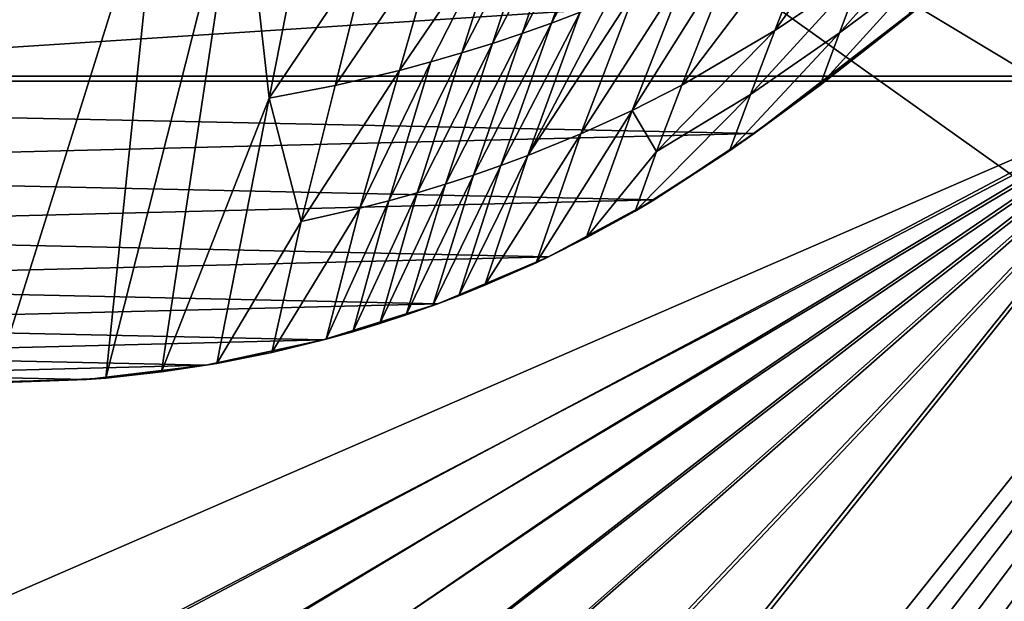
# Model space of a CAD drawing. Header units: metres. Extents: x -1004 to 0, y -808 to 0.
# Tile 89 of 124: x -403 to -219, y -293 to -184. Entities that reach past the tile are written whole.
import ezdxf

# ---------------------------------------------------------------- set-up
doc = ezdxf.new("R2010")
doc.units = ezdxf.units.M

msp = doc.modelspace()

# ---------------------------------------------------------------- linework, layer by layer
at = {"layer": 'top'}
for points in [[(-361.534515, -151.034119, 269.596375), (-346.455231, -148.818436, 273.79599), (-356.24649, -198.476288, 451.07196)], [(-346.455231, -148.818436, 273.79599), (-337.517853, -170.628036, 366.363953), (-356.24649, -198.476288, 451.07196)], [(-376.390991, -249.726334, 628.364929), (-386.80661, -250.868378, 628.364929), (-361.534515, -151.034119, 269.596375)], [(-361.534515, -151.034119, 269.596375), (-386.80661, -250.868378, 628.364929), (-376.64209, -152.629639, 266.606384)], [(-356.24649, -198.476288, 451.07196), (-376.390991, -249.726334, 628.364929), (-361.534515, -151.034119, 269.596375)], [(-245.134796, -174.868958, 569.832458), (-261.519012, -185.796509, 563.123108), (-235.636978, -149.734512, 511.679871)], [(-261.519012, -185.796509, 563.123108), (-251.187073, -159.420471, 498.1828), (-235.636978, -149.734512, 511.679871)], [(-376.64209, -152.629639, 266.606384), (-407.738159, -251.781006, 628.364929), (-407.743011, -153.945282, 264.157867)], [(-386.80661, -250.868378, 628.364929), (-407.738159, -251.781006, 628.364929), (-376.64209, -152.629639, 266.606384)], [(-297.964905, -182.358246, 469.277496), (-303.340729, -184.381866, 466.928101), (-288.171051, -155.559418, 389.738251)], [(-303.340729, -184.381866, 466.928101), (-293.847321, -157.717575, 386.20813), (-288.171051, -155.559418, 389.738251)], [(-299.675751, -159.816452, 382.842499), (-293.847321, -157.717575, 386.20813), (-308.828735, -186.329651, 464.687714)], [(-293.847321, -157.717575, 386.20813), (-303.340729, -184.381866, 466.928101), (-308.828735, -186.329651, 464.687714)], [(-308.828735, -186.329651, 464.687714), (-314.425079, -188.19519, 462.559357), (-299.675751, -159.816452, 382.842499)], [(-314.425079, -188.19519, 462.559357), (-305.651062, -161.845917, 379.645752), (-299.675751, -159.816452, 382.842499)], [(-261.519012, -185.796509, 563.123108), (-278.96228, -196.034698, 556.869385), (-251.187073, -159.420471, 498.1828)], [(-278.96228, -196.034698, 556.869385), (-268.271698, -168.992706, 485.511444), (-251.187073, -159.420471, 498.1828)], [(-311.7677, -163.796173, 376.622467), (-305.651062, -161.845917, 379.645752), (-320.125671, -189.972321, 460.546112)], [(-305.651062, -161.845917, 379.645752), (-314.425079, -188.19519, 462.559357), (-320.125671, -189.972321, 460.546112)], [(-324.400024, -167.423355, 371.116028), (-311.7677, -163.796173, 376.622467), (-331.821442, -193.238998, 456.878143)], [(-331.821442, -193.238998, 456.878143), (-311.7677, -163.796173, 376.622467), (-325.926025, -191.65538, 458.651245)], [(-311.7677, -163.796173, 376.622467), (-320.125671, -189.972321, 460.546112), (-325.926025, -191.65538, 458.651245)], [(-233.187958, -174.116196, 602.526611), (-249.386047, -186.188202, 599.027466), (-229.320923, -163.596527, 576.779968)], [(-229.320923, -163.596527, 576.779968), (-249.386047, -186.188202, 599.027466), (-245.134796, -174.868958, 569.832458)], [(-337.517853, -170.628036, 366.363953), (-324.400024, -167.423355, 371.116028), (-343.876801, -196.086746, 453.71109)], [(-343.876801, -196.086746, 453.71109), (-324.400024, -167.423355, 371.116028), (-331.821442, -193.238998, 456.878143)], [(-278.96228, -196.034698, 556.869385), (-288.229553, -200.730835, 553.996582), (-268.271698, -168.992706, 485.511444)], [(-288.229553, -200.730835, 553.996582), (-277.65741, -173.636124, 479.710083), (-268.271698, -168.992706, 485.511444)], [(-356.24649, -198.476288, 451.07196), (-337.517853, -170.628036, 366.363953), (-343.876801, -196.086746, 453.71109)], [(-558.485962, -198.901932, 661.194153), (-229.7612, -177.557999, 661.75354), (-594.247375, -171.585114, 661.909546)], [(-288.229553, -200.730835, 553.996582), (-297.834869, -205.112473, 551.308533), (-277.65741, -173.636124, 479.710083)], [(-297.834869, -205.112473, 551.308533), (-287.564789, -178.109467, 474.292084), (-277.65741, -173.636124, 479.710083)], [(-249.386047, -186.188202, 599.027466), (-266.10614, -197.781754, 595.6875), (-245.134796, -174.868958, 569.832458)], [(-245.134796, -174.868958, 569.832458), (-266.10614, -197.781754, 595.6875), (-261.519012, -185.796509, 563.123108)], [(-236.521408, -183.112808, 628.364929), (-253.040115, -196.009888, 628.364929), (-233.187958, -174.116196, 602.526611)], [(-233.187958, -174.116196, 602.526611), (-253.040115, -196.009888, 628.364929), (-249.386047, -186.188202, 599.027466)], [(-265.374725, -205.054779, 661.033325), (-229.7612, -177.557999, 661.75354), (-558.485962, -198.901932, 661.194153)], [(-297.834869, -205.112473, 551.308533), (-307.758789, -209.157074, 548.816711), (-287.564789, -178.109467, 474.292084)], [(-307.758789, -209.157074, 548.816711), (-292.705048, -180.265274, 471.733063), (-287.564789, -178.109467, 474.292084)], [(-265.374725, -205.054779, 661.033325), (-236.521408, -183.112808, 628.364929), (-229.7612, -177.557999, 661.75354)], [(-297.964905, -182.358246, 469.277496), (-292.705048, -180.265274, 471.733063), (-307.758789, -209.157074, 548.816711)], [(-307.758789, -209.157074, 548.816711), (-312.834106, -211.046158, 547.64801), (-297.964905, -182.358246, 469.277496)], [(-312.834106, -211.046158, 547.64801), (-303.340729, -184.381866, 466.928101), (-297.964905, -182.358246, 469.277496)], [(-308.828735, -186.329651, 464.687714), (-303.340729, -184.381866, 466.928101), (-317.98175, -212.84285, 546.532959)], [(-303.340729, -184.381866, 466.928101), (-312.834106, -211.046158, 547.64801), (-317.98175, -212.84285, 546.532959)], [(-265.374725, -205.054779, 661.033325), (-253.040115, -196.009888, 628.364929), (-236.521408, -183.112808, 628.364929)], [(-266.10614, -197.781754, 595.6875), (-283.686127, -208.465439, 592.59137), (-261.519012, -185.796509, 563.123108)], [(-261.519012, -185.796509, 563.123108), (-283.686127, -208.465439, 592.59137), (-278.96228, -196.034698, 556.869385)], [(-253.040115, -196.009888, 628.364929), (-269.998688, -208.323685, 628.364929), (-249.386047, -186.188202, 599.027466)], [(-249.386047, -186.188202, 599.027466), (-269.998688, -208.323685, 628.364929), (-266.10614, -197.781754, 595.6875)], [(-317.98175, -212.84285, 546.532959), (-323.199097, -214.544464, 545.472961), (-308.828735, -186.329651, 464.687714)], [(-323.199097, -214.544464, 545.472961), (-314.425079, -188.19519, 462.559357), (-308.828735, -186.329651, 464.687714)], [(-320.125671, -189.972321, 460.546112), (-314.425079, -188.19519, 462.559357), (-328.483612, -216.148453, 544.469727)], [(-314.425079, -188.19519, 462.559357), (-323.199097, -214.544464, 545.472961), (-328.483612, -216.148453, 544.469727)], [(-333.832489, -217.652527, 543.524902), (-339.242859, -219.054657, 542.640259), (-325.926025, -191.65538, 458.651245)], [(-339.242859, -219.054657, 542.640259), (-331.821442, -193.238998, 456.878143), (-325.926025, -191.65538, 458.651245)], [(-325.926025, -191.65538, 458.651245), (-320.125671, -189.972321, 460.546112), (-333.832489, -217.652527, 543.524902)], [(-320.125671, -189.972321, 460.546112), (-328.483612, -216.148453, 544.469727), (-333.832489, -217.652527, 543.524902)], [(-343.876801, -196.086746, 453.71109), (-331.821442, -193.238998, 456.878143), (-350.235718, -221.545441, 541.058167)], [(-331.821442, -193.238998, 456.878143), (-339.242859, -219.054657, 542.640259), (-350.235718, -221.545441, 541.058167)], [(-343.876801, -196.086746, 453.71109), (-350.235718, -221.545441, 541.058167), (-356.24649, -198.476288, 451.07196)], [(-283.686127, -208.465439, 592.59137), (-288.229553, -200.730835, 553.996582), (-278.96228, -196.034698, 556.869385)], [(-269.998688, -208.323685, 628.364929), (-253.040115, -196.009888, 628.364929), (-265.374725, -205.054779, 661.033325)], [(-540.131531, -211.915665, 660.853333), (-265.374725, -205.054779, 661.033325), (-558.485962, -198.901932, 661.194153)], [(-366.035156, -248.130508, 628.364929), (-376.390991, -249.726334, 628.364929), (-356.24649, -198.476288, 451.07196)], [(-350.235718, -221.545441, 541.058167), (-366.035156, -248.130508, 628.364929), (-356.24649, -198.476288, 451.07196)], [(-269.998688, -208.323685, 628.364929), (-287.664154, -219.587906, 628.364929), (-266.10614, -197.781754, 595.6875)], [(-266.10614, -197.781754, 595.6875), (-287.664154, -219.587906, 628.364929), (-283.686127, -208.465439, 592.59137)], [(-296.848663, -224.631653, 628.364929), (-306.244751, -229.269318, 628.364929), (-288.229553, -200.730835, 553.996582)], [(-288.229553, -200.730835, 553.996582), (-306.244751, -229.269318, 628.364929), (-297.834869, -205.112473, 551.308533)], [(-283.686127, -208.465439, 592.59137), (-296.848663, -224.631653, 628.364929), (-288.229553, -200.730835, 553.996582)], [(-284.117157, -217.49707, 660.707458), (-265.374725, -205.054779, 661.033325), (-540.131531, -211.915665, 660.853333)], [(-306.244751, -229.269318, 628.364929), (-315.83429, -233.492493, 628.364929), (-297.834869, -205.112473, 551.308533)], [(-297.834869, -205.112473, 551.308533), (-315.83429, -233.492493, 628.364929), (-307.758789, -209.157074, 548.816711)], [(-284.117157, -217.49707, 660.707458), (-269.998688, -208.323685, 628.364929), (-265.374725, -205.054779, 661.033325)], [(-287.664154, -219.587906, 628.364929), (-269.998688, -208.323685, 628.364929), (-284.117157, -217.49707, 660.707458)], [(-315.83429, -233.492493, 628.364929), (-320.695892, -235.446106, 628.364929), (-307.758789, -209.157074, 548.816711)], [(-307.758789, -209.157074, 548.816711), (-320.695892, -235.446106, 628.364929), (-312.834106, -211.046158, 547.64801)], [(-287.664154, -219.587906, 628.364929), (-296.848663, -224.631653, 628.364929), (-283.686127, -208.465439, 592.59137)], [(-520.812561, -223.441391, 660.551514), (-284.117157, -217.49707, 660.707458), (-540.131531, -211.915665, 660.853333)], [(-320.695892, -235.446106, 628.364929), (-325.59903, -237.293045, 628.364929), (-312.834106, -211.046158, 547.64801)], [(-312.834106, -211.046158, 547.64801), (-325.59903, -237.293045, 628.364929), (-317.98175, -212.84285, 546.532959)], [(-325.59903, -237.293045, 628.364929), (-330.541382, -239.032288, 628.364929), (-317.98175, -212.84285, 546.532959)], [(-317.98175, -212.84285, 546.532959), (-330.541382, -239.032288, 628.364929), (-323.199097, -214.544464, 545.472961)], [(-330.541382, -239.032288, 628.364929), (-335.52066, -240.662857, 628.364929), (-323.199097, -214.544464, 545.472961)], [(-323.199097, -214.544464, 545.472961), (-335.52066, -240.662857, 628.364929), (-328.483612, -216.148453, 544.469727)], [(-303.921326, -228.169846, 660.427917), (-284.117157, -217.49707, 660.707458), (-520.812561, -223.441391, 660.551514)], [(-335.52066, -240.662857, 628.364929), (-340.534454, -242.18396, 628.364929), (-328.483612, -216.148453, 544.469727)], [(-328.483612, -216.148453, 544.469727), (-340.534454, -242.18396, 628.364929), (-333.832489, -217.652527, 543.524902)], [(-303.921326, -228.169846, 660.427917), (-287.664154, -219.587906, 628.364929), (-284.117157, -217.49707, 660.707458)], [(-345.580353, -243.595032, 628.364929), (-355.758484, -246.085342, 628.364929), (-339.242859, -219.054657, 542.640259)], [(-339.242859, -219.054657, 542.640259), (-355.758484, -246.085342, 628.364929), (-350.235718, -221.545441, 541.058167)], [(-340.534454, -242.18396, 628.364929), (-345.580353, -243.595032, 628.364929), (-333.832489, -217.652527, 543.524902)], [(-333.832489, -217.652527, 543.524902), (-345.580353, -243.595032, 628.364929), (-339.242859, -219.054657, 542.640259)], [(-303.921326, -228.169846, 660.427917), (-296.848663, -224.631653, 628.364929), (-287.664154, -219.587906, 628.364929)], [(-355.758484, -246.085342, 628.364929), (-366.035156, -248.130508, 628.364929), (-350.235718, -221.545441, 541.058167)], [(-500.497192, -233.107132, 660.29834), (-303.921326, -228.169846, 660.427917), (-520.812561, -223.441391, 660.551514)], [(-306.244751, -229.269318, 628.364929), (-296.848663, -224.631653, 628.364929), (-303.921326, -228.169846, 660.427917)], [(-324.638794, -236.940872, 660.198181), (-303.921326, -228.169846, 660.427917), (-500.497192, -233.107132, 660.29834)], [(-315.83429, -233.492493, 628.364929), (-303.921326, -228.169846, 660.427917), (-324.638794, -236.940872, 660.198181)], [(-315.83429, -233.492493, 628.364929), (-306.244751, -229.269318, 628.364929), (-303.921326, -228.169846, 660.427917)], [(-479.36441, -240.827759, 660.096191), (-324.638794, -236.940872, 660.198181), (-500.497192, -233.107132, 660.29834)], [(-320.695892, -235.446106, 628.364929), (-315.83429, -233.492493, 628.364929), (-324.638794, -236.940872, 660.198181)], [(-324.638794, -236.940872, 660.198181), (-325.59903, -237.293045, 628.364929), (-320.695892, -235.446106, 628.364929)], [(-346.087494, -243.732101, 660.020264), (-324.638794, -236.940872, 660.198181), (-479.36441, -240.827759, 660.096191)], [(-335.52066, -240.662857, 628.364929), (-324.638794, -236.940872, 660.198181), (-346.087494, -243.732101, 660.020264)], [(-335.52066, -240.662857, 628.364929), (-330.541382, -239.032288, 628.364929), (-324.638794, -236.940872, 660.198181)], [(-330.541382, -239.032288, 628.364929), (-325.59903, -237.293045, 628.364929), (-324.638794, -236.940872, 660.198181)], [(-457.592987, -246.536331, 659.946716), (-346.087494, -243.732101, 660.020264), (-479.36441, -240.827759, 660.096191)], [(-340.534454, -242.18396, 628.364929), (-335.52066, -240.662857, 628.364929), (-346.087494, -243.732101, 660.020264)], [(-346.087494, -243.732101, 660.020264), (-345.580353, -243.595032, 628.364929), (-340.534454, -242.18396, 628.364929)], [(-368.080811, -248.485947, 659.895752), (-346.087494, -243.732101, 660.020264), (-457.592987, -246.536331, 659.946716)], [(-368.080811, -248.485947, 659.895752), (-355.758484, -246.085342, 628.364929), (-346.087494, -243.732101, 660.020264)], [(-355.758484, -246.085342, 628.364929), (-345.580353, -243.595032, 628.364929), (-346.087494, -243.732101, 660.020264)], [(-435.383087, -250.178894, 659.851318), (-368.080811, -248.485947, 659.895752), (-457.592987, -246.536331, 659.946716)], [(-368.080811, -248.485947, 659.895752), (-366.035156, -248.130508, 628.364929), (-355.758484, -246.085342, 628.364929)], [(-390.429749, -251.158157, 659.825745), (-368.080811, -248.485947, 659.895752), (-435.383087, -250.178894, 659.851318)], [(-390.429749, -251.158157, 659.825745), (-376.390991, -249.726334, 628.364929), (-368.080811, -248.485947, 659.895752)], [(-376.390991, -249.726334, 628.364929), (-366.035156, -248.130508, 628.364929), (-368.080811, -248.485947, 659.895752)], [(-412.92926, -251.724091, 659.810852), (-390.429749, -251.158157, 659.825745), (-435.383087, -250.178894, 659.851318)], [(-386.80661, -250.868378, 628.364929), (-376.390991, -249.726334, 628.364929), (-390.429749, -251.158157, 659.825745)], [(-407.738159, -251.781006, 628.364929), (-390.429749, -251.158157, 659.825745), (-412.92926, -251.724091, 659.810852)], [(-407.738159, -251.781006, 628.364929), (-386.80661, -250.868378, 628.364929), (-390.429749, -251.158157, 659.825745)]]:
    msp.add_3dface(points, dxfattribs=at)
at = {"layer": 'top0123413'}
for points in [[(-10, -10, 90), (-502.018646, -625.846375, 90), (-994.037292, -10, 90)], [(-494.003571, -626.560364, 90), (-502.018646, -625.846375, 90), (-10, -10, 90)], [(-485.779327, -628.854126, 90), (-494.003571, -626.560364, 90), (-10, -10, 90)], [(-477.800262, -632.855408, 90), (-485.779327, -628.854126, 90), (-10, -10, 90)], [(-10, -10, 90), (-470.61264, -638.481506, 90), (-477.800262, -632.855408, 90)], [(-217.024689, -763.271118, 90), (-470.61264, -638.481506, 90), (-10, -10, 90)], [(-261.255157, -72.276657, 118.761467), (-310.910522, -74.838074, 118.716759), (-67.634972, -207.468338, 116.401688)], [(-70.201569, -166.471344, 117.117294), (-261.255157, -72.276657, 118.761467), (-67.634972, -207.468338, 116.401688)], [(-310.910522, -74.838074, 118.716759), (-357.917725, -76.72718, 118.683784), (-65.746979, -245.352539, 115.740417)], [(-67.634972, -207.468338, 116.401688), (-310.910522, -74.838074, 118.716759), (-65.746979, -245.352539, 115.740417)], [(-65.746979, -245.352539, 115.740417), (-357.917725, -76.72718, 118.683784), (-406.245697, -78.120522, 118.659462)], [(-406.245697, -78.120522, 118.659462), (-490.16217, -606.131226, 109.443001), (-63.32338, -322.340668, 114.396584)], [(-63.32338, -322.340668, 114.396584), (-64.29863, -283.87738, 115.067963), (-406.245697, -78.120522, 118.659462)], [(-64.29863, -283.87738, 115.067963), (-65.746979, -245.352539, 115.740417), (-406.245697, -78.120522, 118.659462)]]:
    msp.add_3dface(points, dxfattribs=at)
at = {"layer": 'top0123414'}
for points in [[(-183.245575, -194.333847, 2169.999756), (-102.243904, -155.042709, 2143.80835), (-502.018646, -55.05748, 2077.158447)], [(-502.018646, -55.05748, 2077.158447), (-502.018646, -194.333847, 2169.999756), (-183.245575, -194.333847, 2169.999756)], [(-502.018646, -195.279739, 2167.143799), (-502.018646, -57.672649, 2075.415039), (-183.245575, -195.279739, 2167.143799)], [(-502.018646, -57.672649, 2075.415039), (-104.076797, -156.881226, 2141.547363), (-183.245575, -195.279739, 2167.143799)], [(-502.018646, -194.333847, 2169.999756), (-427.269409, -323.616211, 2169.999756), (-183.245575, -194.333847, 2169.999756)], [(-183.245575, -195.279739, 2167.143799), (-449.289581, -310.821777, 2167.143799), (-502.018646, -195.279739, 2167.143799)], [(-426.47702, -322.301056, 2167.143799), (-449.289581, -310.821777, 2167.143799), (-183.245575, -195.279739, 2167.143799)], [(-427.269409, -323.616211, 2169.999756), (-413.942505, -332.992767, 2169.999756), (-183.245575, -194.333847, 2169.999756)], [(-413.013092, -331.770416, 2167.143799), (-426.47702, -322.301056, 2167.143799), (-183.245575, -195.279739, 2167.143799)], [(-183.245575, -194.333847, 2169.999756), (-413.942505, -332.992767, 2169.999756), (-401.78009, -343.837189, 2169.999756)], [(-183.245575, -195.279739, 2167.143799), (-400.724335, -342.721741, 2167.143799), (-413.013092, -331.770416, 2167.143799)], [(-401.78009, -343.837189, 2169.999756), (-390.951721, -355.994965, 2169.999756), (-183.245575, -194.333847, 2169.999756)], [(-389.77298, -355.010529, 2167.143799), (-400.724335, -342.721741, 2167.143799), (-183.245575, -195.279739, 2167.143799)], [(-390.951721, -355.994965, 2169.999756), (-381.589203, -369.314484, 2169.999756), (-183.245575, -194.333847, 2169.999756)], [(-380.303619, -368.474457, 2167.143799), (-389.77298, -355.010529, 2167.143799), (-183.245575, -195.279739, 2167.143799)], [(-381.589203, -369.314484, 2169.999756), (-370.22757, -391.913391, 2169.999756), (-183.245575, -194.333847, 2169.999756)], [(-183.245575, -195.279739, 2167.143799), (-368.824341, -391.287018, 2167.143799), (-380.303619, -368.474457, 2167.143799)], [(-370.22757, -391.913391, 2169.999756), (-362.654358, -418.302765, 2169.999756), (-183.245575, -194.333847, 2169.999756)], [(-361.158539, -417.94873, 2167.143799), (-368.824341, -391.287018, 2167.143799), (-183.245575, -195.279739, 2167.143799)], [(-183.245575, -194.333847, 2169.999756), (-362.654358, -418.302765, 2169.999756), (-183.245575, -631.100647, 2169.999756)], [(-183.245575, -630.385498, 2167.143799), (-361.158539, -417.94873, 2167.143799), (-183.245575, -195.279739, 2167.143799)]]:
    msp.add_3dface(points, dxfattribs=at)

doc.saveas('drawing.dxf')
